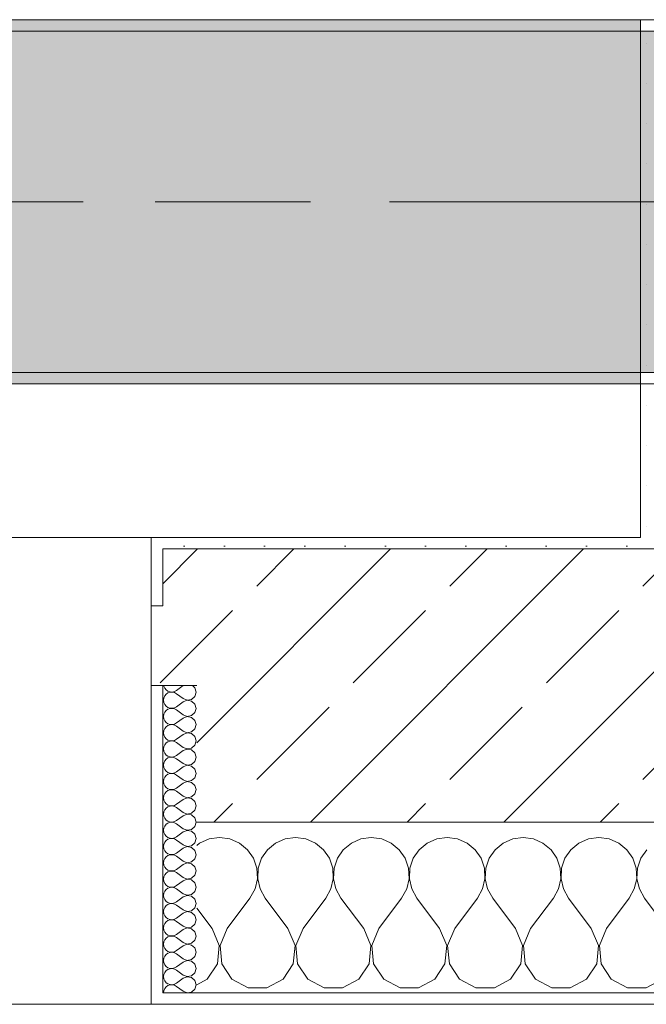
# Model space of a CAD drawing. Header units: metres. Extents: x -3.6 to 84.5, y -11 to 16.8.
# Tile 132 of 229: x 43.024 to 43.575, y -0.155 to 0.71. Entities that reach past the tile are written whole.
import ezdxf

# ---------------------------------------------------------------- set-up
doc = ezdxf.new("R2010")
doc.units = ezdxf.units.M
doc.header["$MEASUREMENT"] = 0
doc.linetypes.add('Achse', pattern=[0.2, 0.1, -0.05, 0, -0.05])
doc.linetypes.add('Strichlinie doppelt', pattern=[0.546806, 0.264583, -0.105833, 0.070556, -0.105833])
for name, color, linetype in [('451 - Universal.Achsen Raster', 7, 'Continuous'), ('604 - Struktur.Wand Aussen', 7, 'Continuous'), ('607 - Struktur.Stütze', 7, 'Continuous'), ('608 - Struktur.Träger', 7, 'Continuous')]:
    doc.layers.add(name, color=color, linetype=linetype)
pattern_1 = [(45, (0, 0), (-0.01767767, 0.01767767), [0, -0.025])]
pattern_2 = [(0, (0, 0), (0, 0.08660254), [0, -0.05]), (0, (0.025, 0.0433), (0, 0.08660254), [0, -0.05])]
pattern_3 = [(45, (0, 0), (-0.08485281, 0.08485281), []), (45, (-0.04243, 0.04243), (-0.08485281, 0.08485281), [0.09, -0.03])]

# ---------------------------------------------------------------- blocks, each defined once
blk = doc.blocks.new('*X77')
at = {"layer": '604 - Struktur.Wand Aussen', "color": 7, "linetype": 'Continuous', "lineweight": 5}
for p, q in [((43.2, -0.00833), (43.19089, -0.0096)), ((43.20911, -0.0096), (43.2, -0.00833)), ((43.26667, -0.00833), (43.25756, -0.0096)), ((43.27578, -0.0096), (43.26667, -0.00833)), ((43.33333, -0.00833), (43.32422, -0.0096)), ((43.34244, -0.0096), (43.33333, -0.00833)), ((43.4, -0.00833), (43.39089, -0.0096)), ((43.40911, -0.0096), (43.4, -0.00833)), ((43.46667, -0.00833), (43.45756, -0.0096)), ((43.47578, -0.0096), (43.46667, -0.00833)), ((43.53333, -0.00833), (43.52422, -0.0096)), ((43.54244, -0.0096), (43.53333, -0.00833)), ((43.18248, -0.01331), (43.18, -0.01536)), ((43.19089, -0.0096), (43.18248, -0.01331)), ((43.21752, -0.01331), (43.20911, -0.0096)), ((43.22461, -0.01918), (43.21752, -0.01331)), ((43.24914, -0.01331), (43.24206, -0.01918)), ((43.25756, -0.0096), (43.24914, -0.01331)), ((43.28419, -0.01331), (43.27578, -0.0096)), ((43.29127, -0.01918), (43.28419, -0.01331)), ((43.31581, -0.01331), (43.30873, -0.01918)), ((43.32422, -0.0096), (43.31581, -0.01331)), ((43.35086, -0.01331), (43.34244, -0.0096)), ((43.35794, -0.01918), (43.35086, -0.01331)), ((43.38248, -0.01331), (43.37539, -0.01918)), ((43.39089, -0.0096), (43.38248, -0.01331)), ((43.41752, -0.01331), (43.40911, -0.0096)), ((43.42461, -0.01918), (43.41752, -0.01331)), ((43.44914, -0.01331), (43.44206, -0.01918)), ((43.45756, -0.0096), (43.44914, -0.01331)), ((43.48419, -0.01331), (43.47578, -0.0096)), ((43.49127, -0.01918), (43.48419, -0.01331)), ((43.51581, -0.01331), (43.50873, -0.01918)), ((43.52422, -0.0096), (43.51581, -0.01331)), ((43.55086, -0.01331), (43.54244, -0.0096)), ((43.55794, -0.01918), (43.55086, -0.01331)), ((43.22981, -0.02676), (43.22461, -0.01918)), ((43.24206, -0.01918), (43.23685, -0.02676)), ((43.29648, -0.02676), (43.29127, -0.01918)), ((43.30873, -0.01918), (43.30352, -0.02676)), ((43.36315, -0.02676), (43.35794, -0.01918)), ((43.37539, -0.01918), (43.37019, -0.02676)), ((43.42981, -0.02676), (43.42461, -0.01918)), ((43.44206, -0.01918), (43.43685, -0.02676)), ((43.49648, -0.02676), (43.49127, -0.01918)), ((43.50873, -0.01918), (43.50352, -0.02676)), ((43.56315, -0.02676), (43.55794, -0.01918)), ((43.57539, -0.01918), (43.57019, -0.02676)), ((43.23275, -0.03547), (43.22981, -0.02676)), ((43.23685, -0.02676), (43.23391, -0.03547)), ((43.29942, -0.03547), (43.29648, -0.02676)), ((43.30352, -0.02676), (43.30058, -0.03547)), ((43.36609, -0.03547), (43.36315, -0.02676)), ((43.37019, -0.02676), (43.36725, -0.03547)), ((43.43275, -0.03547), (43.42981, -0.02676)), ((43.43685, -0.02676), (43.43391, -0.03547)), ((43.49942, -0.03547), (43.49648, -0.02676)), ((43.50352, -0.02676), (43.50058, -0.03547)), ((43.56609, -0.03547), (43.56315, -0.02676)), ((43.57019, -0.02676), (43.56725, -0.03547)), ((43.2332, -0.04466), (43.23275, -0.03547)), ((43.23391, -0.03547), (43.23347, -0.04466)), ((43.29987, -0.04466), (43.29942, -0.03547)), ((43.30058, -0.03547), (43.30013, -0.04466)), ((43.36653, -0.04466), (43.36609, -0.03547)), ((43.36725, -0.03547), (43.3668, -0.04466)), ((43.4332, -0.04466), (43.43275, -0.03547)), ((43.43391, -0.03547), (43.43347, -0.04466)), ((43.49987, -0.04466), (43.49942, -0.03547)), ((43.50058, -0.03547), (43.50013, -0.04466)), ((43.56653, -0.04466), (43.56609, -0.03547)), ((43.56725, -0.03547), (43.5668, -0.04466)), ((43.23112, -0.05362), (43.2332, -0.04466)), ((43.23347, -0.04466), (43.23555, -0.05362)), ((43.29778, -0.05362), (43.29987, -0.04466)), ((43.30013, -0.04466), (43.30222, -0.05362)), ((43.36445, -0.05362), (43.36653, -0.04466)), ((43.3668, -0.04466), (43.36888, -0.05362)), ((43.43112, -0.05362), (43.4332, -0.04466)), ((43.43347, -0.04466), (43.43555, -0.05362)), ((43.49778, -0.05362), (43.49987, -0.04466)), ((43.50013, -0.04466), (43.50222, -0.05362)), ((43.56445, -0.05362), (43.56653, -0.04466)), ((43.5668, -0.04466), (43.56888, -0.05362)), ((43.22667, -0.06167), (43.23112, -0.05362)), ((43.23555, -0.05362), (43.24, -0.06167)), ((43.29333, -0.06167), (43.29778, -0.05362)), ((43.30222, -0.05362), (43.30667, -0.06167)), ((43.36, -0.06167), (43.36445, -0.05362)), ((43.36888, -0.05362), (43.37333, -0.06167)), ((43.42667, -0.06167), (43.43112, -0.05362)), ((43.43555, -0.05362), (43.44, -0.06167)), ((43.49333, -0.06167), (43.49778, -0.05362)), ((43.50222, -0.05362), (43.50667, -0.06167)), ((43.56, -0.06167), (43.56445, -0.05362)), ((43.56888, -0.05362), (43.57333, -0.06167)), ((43.20667, -0.08833), (43.22667, -0.06167)), ((43.26, -0.08833), (43.24, -0.06167)), ((43.27333, -0.08833), (43.29333, -0.06167)), ((43.32667, -0.08833), (43.30667, -0.06167)), ((43.34, -0.08833), (43.36, -0.06167)), ((43.39333, -0.08833), (43.37333, -0.06167)), ((43.40667, -0.08833), (43.42667, -0.06167)), ((43.46, -0.08833), (43.44, -0.06167)), ((43.47333, -0.08833), (43.49333, -0.06167)), ((43.52667, -0.08833), (43.50667, -0.06167)), ((43.54, -0.08833), (43.56, -0.06167)), ((43.59333, -0.08833), (43.57333, -0.06167)), ((43.19333, -0.08833), (43.18, -0.07056)), ((43.19962, -0.1033), (43.19333, -0.08833)), ((43.20667, -0.08833), (43.20038, -0.1033)), ((43.26629, -0.1033), (43.26, -0.08833)), ((43.27333, -0.08833), (43.26705, -0.1033)), ((43.33295, -0.1033), (43.32667, -0.08833)), ((43.34, -0.08833), (43.33371, -0.1033)), ((43.39962, -0.1033), (43.39333, -0.08833)), ((43.40667, -0.08833), (43.40038, -0.1033)), ((43.46629, -0.1033), (43.46, -0.08833)), ((43.47333, -0.08833), (43.46705, -0.1033)), ((43.53295, -0.1033), (43.52667, -0.08833)), ((43.54, -0.08833), (43.53371, -0.1033)), ((43.19808, -0.11947), (43.19962, -0.1033)), ((43.20038, -0.1033), (43.20192, -0.11947)), ((43.26475, -0.11947), (43.26629, -0.1033)), ((43.26705, -0.1033), (43.26858, -0.11947)), ((43.33142, -0.11947), (43.33295, -0.1033)), ((43.33371, -0.1033), (43.33525, -0.11947)), ((43.39808, -0.11947), (43.39962, -0.1033)), ((43.40038, -0.1033), (43.40192, -0.11947)), ((43.46475, -0.11947), (43.46629, -0.1033)), ((43.46705, -0.1033), (43.46858, -0.11947)), ((43.53142, -0.11947), (43.53295, -0.1033)), ((43.53371, -0.1033), (43.53525, -0.11947)), ((43.1891, -0.13299), (43.19808, -0.11947)), ((43.20192, -0.11947), (43.2109, -0.13299)), ((43.25576, -0.13299), (43.26475, -0.11947)), ((43.26858, -0.11947), (43.27757, -0.13299)), ((43.32243, -0.13299), (43.33142, -0.11947)), ((43.33525, -0.11947), (43.34424, -0.13299)), ((43.3891, -0.13299), (43.39808, -0.11947)), ((43.40192, -0.11947), (43.4109, -0.13299)), ((43.45576, -0.13299), (43.46475, -0.11947)), ((43.46858, -0.11947), (43.47757, -0.13299)), ((43.52243, -0.13299), (43.53142, -0.11947)), ((43.53525, -0.11947), (43.54424, -0.13299)), ((43.18, -0.13787), (43.1891, -0.13299)), ((43.2109, -0.13299), (43.22521, -0.14066)), ((43.24145, -0.14066), (43.25576, -0.13299)), ((43.27757, -0.13299), (43.29188, -0.14066)), ((43.30812, -0.14066), (43.32243, -0.13299)), ((43.34424, -0.13299), (43.35855, -0.14066)), ((43.37479, -0.14066), (43.3891, -0.13299)), ((43.4109, -0.13299), (43.42521, -0.14066)), ((43.44145, -0.14066), (43.45576, -0.13299)), ((43.47757, -0.13299), (43.49188, -0.14066)), ((43.50812, -0.14066), (43.52243, -0.13299)), ((43.54424, -0.13299), (43.55855, -0.14066)), ((43.57479, -0.14066), (43.5891, -0.13299)), ((43.22521, -0.14066), (43.24145, -0.14066)), ((43.29188, -0.14066), (43.30812, -0.14066)), ((43.35855, -0.14066), (43.37479, -0.14066)), ((43.42521, -0.14066), (43.44145, -0.14066)), ((43.49188, -0.14066), (43.50812, -0.14066)), ((43.55855, -0.14066), (43.57479, -0.14066))]:
    blk.add_line(p, q, dxfattribs=at)
blk = doc.blocks.new('*X84')
at = {"layer": '604 - Struktur.Wand Aussen', "color": 7, "linetype": 'Continuous', "lineweight": 5}
for p, q in [((43.15091, 0.125), (43.15099, 0.12448)), ((43.15099, 0.12448), (43.15178, 0.12267)), ((43.15178, 0.12267), (43.15304, 0.12116)), ((43.15304, 0.12116), (43.15466, 0.12004)), ((43.16786, 0.125), (43.16214, 0.12071)), ((43.17822, 0.12304), (43.17608, 0.125)), ((43.17929, 0.11929), (43.17822, 0.12304)), ((43.15099, 0.11409), (43.15071, 0.11214)), ((43.15178, 0.1159), (43.15099, 0.11409)), ((43.15304, 0.11742), (43.15178, 0.1159)), ((43.15466, 0.11853), (43.15304, 0.11742)), ((43.15466, 0.12004), (43.15653, 0.11941)), ((43.15653, 0.11916), (43.15466, 0.11853)), ((43.15653, 0.11941), (43.1585, 0.11931)), ((43.1585, 0.11926), (43.15653, 0.11916)), ((43.1585, 0.11931), (43.16042, 0.11976)), ((43.16042, 0.11881), (43.1585, 0.11926)), ((43.16042, 0.11976), (43.16214, 0.12071)), ((43.16214, 0.11786), (43.16042, 0.11881)), ((43.16786, 0.11357), (43.16214, 0.11786)), ((43.16786, 0.11357), (43.1715, 0.11217)), ((43.1715, 0.11217), (43.17534, 0.1129)), ((43.17534, 0.1129), (43.17822, 0.11553)), ((43.17822, 0.11553), (43.17929, 0.11929)), ((43.15071, 0.11214), (43.15099, 0.11019)), ((43.15099, 0.11019), (43.15178, 0.10839)), ((43.15178, 0.10839), (43.15304, 0.10687)), ((43.15304, 0.10687), (43.15466, 0.10575)), ((43.15466, 0.10425), (43.15304, 0.10313)), ((43.15466, 0.10575), (43.15653, 0.10512)), ((43.15653, 0.10488), (43.15466, 0.10425)), ((43.15653, 0.10512), (43.1585, 0.10503)), ((43.1585, 0.10497), (43.15653, 0.10488)), ((43.1585, 0.10503), (43.16042, 0.10547)), ((43.16042, 0.10453), (43.1585, 0.10497)), ((43.16042, 0.10547), (43.16214, 0.10643)), ((43.16214, 0.10357), (43.16042, 0.10453)), ((43.16786, 0.11071), (43.16214, 0.10643)), ((43.1715, 0.11211), (43.16786, 0.11071)), ((43.17534, 0.11139), (43.1715, 0.11211)), ((43.17822, 0.10876), (43.17534, 0.11139)), ((43.17929, 0.105), (43.17822, 0.10876)), ((43.17822, 0.10124), (43.17929, 0.105)), ((43.15099, 0.09981), (43.15071, 0.09786)), ((43.15071, 0.09786), (43.15099, 0.09591)), ((43.15178, 0.10161), (43.15099, 0.09981)), ((43.15099, 0.09591), (43.15178, 0.0941)), ((43.15304, 0.10313), (43.15178, 0.10161)), ((43.16786, 0.09929), (43.16214, 0.10357)), ((43.16786, 0.09643), (43.16214, 0.09214)), ((43.16786, 0.09929), (43.1715, 0.09789)), ((43.1715, 0.09783), (43.16786, 0.09643)), ((43.1715, 0.09789), (43.17534, 0.09861)), ((43.17534, 0.0971), (43.1715, 0.09783)), ((43.17534, 0.09861), (43.17822, 0.10124)), ((43.17822, 0.09447), (43.17534, 0.0971)), ((43.15178, 0.08733), (43.15099, 0.08552)), ((43.15178, 0.0941), (43.15304, 0.09258)), ((43.15304, 0.08884), (43.15178, 0.08733)), ((43.15304, 0.09258), (43.15466, 0.09147)), ((43.15466, 0.08996), (43.15304, 0.08884)), ((43.15466, 0.09147), (43.15653, 0.09084)), ((43.15653, 0.09059), (43.15466, 0.08996)), ((43.15653, 0.09084), (43.1585, 0.09074)), ((43.1585, 0.09069), (43.15653, 0.09059)), ((43.1585, 0.09074), (43.16042, 0.09119)), ((43.16042, 0.09024), (43.1585, 0.09069)), ((43.16042, 0.09119), (43.16214, 0.09214)), ((43.16214, 0.08929), (43.16042, 0.09024)), ((43.16786, 0.085), (43.16214, 0.08929)), ((43.17534, 0.08433), (43.17822, 0.08696)), ((43.17929, 0.09071), (43.17822, 0.09447)), ((43.17822, 0.08696), (43.17929, 0.09071)), ((43.15099, 0.08552), (43.15071, 0.08357)), ((43.15071, 0.08357), (43.15099, 0.08162)), ((43.15099, 0.08162), (43.15178, 0.07982)), ((43.15178, 0.07982), (43.15304, 0.0783)), ((43.15304, 0.0783), (43.15466, 0.07718)), ((43.16042, 0.0769), (43.16214, 0.07786)), ((43.16786, 0.08214), (43.16214, 0.07786)), ((43.16786, 0.085), (43.1715, 0.0836)), ((43.1715, 0.08354), (43.16786, 0.08214)), ((43.1715, 0.0836), (43.17534, 0.08433)), ((43.17534, 0.08282), (43.1715, 0.08354)), ((43.17822, 0.08018), (43.17534, 0.08282)), ((43.17929, 0.07643), (43.17822, 0.08018)), ((43.15099, 0.07124), (43.15071, 0.06929)), ((43.15071, 0.06929), (43.15099, 0.06733)), ((43.15178, 0.07304), (43.15099, 0.07124)), ((43.15304, 0.07456), (43.15178, 0.07304)), ((43.15466, 0.07567), (43.15304, 0.07456)), ((43.15466, 0.07718), (43.15653, 0.07655)), ((43.15653, 0.0763), (43.15466, 0.07567)), ((43.15653, 0.07655), (43.1585, 0.07646)), ((43.1585, 0.0764), (43.15653, 0.0763)), ((43.1585, 0.07646), (43.16042, 0.0769)), ((43.16042, 0.07595), (43.1585, 0.0764)), ((43.16214, 0.075), (43.16042, 0.07595)), ((43.16786, 0.07071), (43.16214, 0.075)), ((43.16786, 0.07071), (43.1715, 0.06931)), ((43.1715, 0.06926), (43.16786, 0.06786)), ((43.1715, 0.06931), (43.17534, 0.07004)), ((43.17534, 0.06853), (43.1715, 0.06926)), ((43.17534, 0.07004), (43.17822, 0.07267)), ((43.17822, 0.07267), (43.17929, 0.07643)), ((43.15099, 0.06733), (43.15178, 0.06553)), ((43.15178, 0.06553), (43.15304, 0.06401)), ((43.15304, 0.06401), (43.15466, 0.0629)), ((43.15466, 0.06139), (43.15304, 0.06027)), ((43.15466, 0.0629), (43.15653, 0.06227)), ((43.15653, 0.06202), (43.15466, 0.06139)), ((43.15653, 0.06227), (43.1585, 0.06217)), ((43.1585, 0.06211), (43.15653, 0.06202)), ((43.1585, 0.06217), (43.16042, 0.06262)), ((43.16042, 0.06167), (43.1585, 0.06211)), ((43.16042, 0.06262), (43.16214, 0.06357)), ((43.16214, 0.06071), (43.16042, 0.06167)), ((43.16786, 0.06786), (43.16214, 0.06357)), ((43.16786, 0.05643), (43.16214, 0.06071)), ((43.17822, 0.0659), (43.17534, 0.06853)), ((43.17929, 0.06214), (43.17822, 0.0659)), ((43.17822, 0.05839), (43.17929, 0.06214)), ((43.15099, 0.05695), (43.15071, 0.055)), ((43.15071, 0.055), (43.15099, 0.05305)), ((43.15178, 0.05876), (43.15099, 0.05695)), ((43.15099, 0.05305), (43.15178, 0.05124)), ((43.15304, 0.06027), (43.15178, 0.05876)), ((43.16786, 0.05357), (43.16214, 0.04929)), ((43.16786, 0.05643), (43.1715, 0.05503)), ((43.1715, 0.05497), (43.16786, 0.05357)), ((43.1715, 0.05503), (43.17534, 0.05575)), ((43.17534, 0.05425), (43.1715, 0.05497)), ((43.17534, 0.05575), (43.17822, 0.05839)), ((43.17822, 0.05161), (43.17534, 0.05425)), ((43.15178, 0.04447), (43.15099, 0.04267)), ((43.15178, 0.05124), (43.15304, 0.04973)), ((43.15304, 0.04599), (43.15178, 0.04447)), ((43.15304, 0.04973), (43.15466, 0.04861)), ((43.15466, 0.0471), (43.15304, 0.04599)), ((43.15466, 0.04861), (43.15653, 0.04798)), ((43.15653, 0.04773), (43.15466, 0.0471)), ((43.15653, 0.04798), (43.1585, 0.04789)), ((43.1585, 0.04783), (43.15653, 0.04773)), ((43.1585, 0.04789), (43.16042, 0.04833)), ((43.16042, 0.04738), (43.1585, 0.04783)), ((43.16042, 0.04833), (43.16214, 0.04929)), ((43.16214, 0.04643), (43.16042, 0.04738)), ((43.16786, 0.04214), (43.16214, 0.04643)), ((43.17534, 0.04147), (43.17822, 0.0441)), ((43.17929, 0.04786), (43.17822, 0.05161)), ((43.17822, 0.0441), (43.17929, 0.04786)), ((43.15099, 0.04267), (43.15071, 0.04071)), ((43.15071, 0.04071), (43.15099, 0.03876)), ((43.15099, 0.03876), (43.15178, 0.03696)), ((43.15178, 0.03696), (43.15304, 0.03544)), ((43.15304, 0.03544), (43.15466, 0.03433)), ((43.16042, 0.03405), (43.16214, 0.035)), ((43.16786, 0.03929), (43.16214, 0.035)), ((43.16786, 0.04214), (43.1715, 0.04074)), ((43.1715, 0.04069), (43.16786, 0.03929)), ((43.1715, 0.04074), (43.17534, 0.04147)), ((43.17534, 0.03996), (43.1715, 0.04069)), ((43.17822, 0.03733), (43.17534, 0.03996)), ((43.17929, 0.03357), (43.17822, 0.03733)), ((43.15099, 0.02838), (43.15071, 0.02643)), ((43.15071, 0.02643), (43.15099, 0.02448)), ((43.15178, 0.03018), (43.15099, 0.02838)), ((43.15304, 0.0317), (43.15178, 0.03018)), ((43.15466, 0.03282), (43.15304, 0.0317)), ((43.15466, 0.03433), (43.15653, 0.0337)), ((43.15653, 0.03345), (43.15466, 0.03282)), ((43.15653, 0.0337), (43.1585, 0.0336)), ((43.1585, 0.03354), (43.15653, 0.03345)), ((43.1585, 0.0336), (43.16042, 0.03405)), ((43.16042, 0.0331), (43.1585, 0.03354)), ((43.16214, 0.03214), (43.16042, 0.0331)), ((43.16786, 0.02786), (43.16214, 0.03214)), ((43.16786, 0.02786), (43.1715, 0.02646)), ((43.1715, 0.0264), (43.16786, 0.025)), ((43.1715, 0.02646), (43.17534, 0.02718)), ((43.17534, 0.02567), (43.1715, 0.0264)), ((43.17534, 0.02718), (43.17822, 0.02982)), ((43.17822, 0.02982), (43.17929, 0.03357)), ((43.15099, 0.02448), (43.15178, 0.02267)), ((43.15178, 0.02267), (43.15304, 0.02116)), ((43.15304, 0.01742), (43.15178, 0.0159)), ((43.15304, 0.02116), (43.15466, 0.02004)), ((43.15466, 0.01853), (43.15304, 0.01742)), ((43.15466, 0.02004), (43.15653, 0.01941)), ((43.15653, 0.01916), (43.15466, 0.01853)), ((43.15653, 0.01941), (43.1585, 0.01931)), ((43.1585, 0.01926), (43.15653, 0.01916)), ((43.1585, 0.01931), (43.16042, 0.01976)), ((43.16042, 0.01881), (43.1585, 0.01926)), ((43.16042, 0.01976), (43.16214, 0.02071)), ((43.16214, 0.01786), (43.16042, 0.01881)), ((43.16786, 0.025), (43.16214, 0.02071)), ((43.16786, 0.01357), (43.16214, 0.01786)), ((43.17822, 0.02304), (43.17534, 0.02567)), ((43.17929, 0.01929), (43.17822, 0.02304)), ((43.17822, 0.01553), (43.17929, 0.01929)), ((43.15099, 0.01409), (43.15071, 0.01214)), ((43.15071, 0.01214), (43.15099, 0.01019)), ((43.15178, 0.0159), (43.15099, 0.01409)), ((43.15099, 0.01019), (43.15178, 0.00839)), ((43.16786, 0.01071), (43.16214, 0.00643)), ((43.16786, 0.01357), (43.1715, 0.01217)), ((43.1715, 0.01211), (43.16786, 0.01071)), ((43.1715, 0.01217), (43.17534, 0.0129)), ((43.17534, 0.01139), (43.1715, 0.01211)), ((43.17534, 0.0129), (43.17822, 0.01553)), ((43.17822, 0.00876), (43.17534, 0.01139)), ((43.17929, 0.005), (43.17822, 0.00876)), ((43.15178, 0.00161), (43.15099, -0.00019)), ((43.15178, 0.00839), (43.15304, 0.00687)), ((43.15304, 0.00313), (43.15178, 0.00161)), ((43.15304, 0.00687), (43.15466, 0.00575)), ((43.15466, 0.00425), (43.15304, 0.00313)), ((43.15466, 0.00575), (43.15653, 0.00512)), ((43.15653, 0.00488), (43.15466, 0.00425)), ((43.15653, 0.00512), (43.1585, 0.00503)), ((43.1585, 0.00497), (43.15653, 0.00488)), ((43.1585, 0.00503), (43.16042, 0.00547)), ((43.16042, 0.00453), (43.1585, 0.00497)), ((43.16042, 0.00547), (43.16214, 0.00643)), ((43.16214, 0.00357), (43.16042, 0.00453)), ((43.16786, -0.00071), (43.16214, 0.00357)), ((43.17534, -0.00139), (43.17822, 0.00124)), ((43.17822, 0.00124), (43.17929, 0.005)), ((43.15099, -0.00019), (43.15071, -0.00214)), ((43.15071, -0.00214), (43.15099, -0.00409)), ((43.15099, -0.00409), (43.15178, -0.0059)), ((43.15178, -0.0059), (43.15304, -0.00742)), ((43.15304, -0.00742), (43.15466, -0.00853)), ((43.15466, -0.00853), (43.15653, -0.00916)), ((43.16042, -0.00881), (43.16214, -0.00786)), ((43.16786, -0.00357), (43.16214, -0.00786)), ((43.16786, -0.00071), (43.1715, -0.00211)), ((43.1715, -0.00217), (43.16786, -0.00357)), ((43.1715, -0.00211), (43.17534, -0.00139)), ((43.17534, -0.0029), (43.1715, -0.00217)), ((43.17822, -0.00553), (43.17534, -0.0029)), ((43.17929, -0.00929), (43.17822, -0.00553)), ((43.15099, -0.01448), (43.15071, -0.01643)), ((43.15071, -0.01643), (43.15099, -0.01838)), ((43.15178, -0.01267), (43.15099, -0.01448)), ((43.15304, -0.01116), (43.15178, -0.01267)), ((43.15466, -0.01004), (43.15304, -0.01116)), ((43.15653, -0.00941), (43.15466, -0.01004)), ((43.15653, -0.00916), (43.1585, -0.00926)), ((43.1585, -0.00931), (43.15653, -0.00941)), ((43.1585, -0.00926), (43.16042, -0.00881)), ((43.16042, -0.00976), (43.1585, -0.00931)), ((43.16214, -0.01071), (43.16042, -0.00976)), ((43.16786, -0.015), (43.16214, -0.01071)), ((43.16786, -0.015), (43.1715, -0.0164)), ((43.1715, -0.01646), (43.16786, -0.01786)), ((43.1715, -0.0164), (43.17534, -0.01567)), ((43.17534, -0.01718), (43.1715, -0.01646)), ((43.17534, -0.01567), (43.17822, -0.01304)), ((43.17822, -0.01982), (43.17534, -0.01718)), ((43.17822, -0.01304), (43.17929, -0.00929)), ((43.15099, -0.01838), (43.15178, -0.02018)), ((43.15178, -0.02018), (43.15304, -0.0217)), ((43.15304, -0.02544), (43.15178, -0.02696)), ((43.15304, -0.0217), (43.15466, -0.02282)), ((43.15466, -0.02433), (43.15304, -0.02544)), ((43.15466, -0.02282), (43.15653, -0.02345)), ((43.15653, -0.0237), (43.15466, -0.02433)), ((43.15653, -0.02345), (43.1585, -0.02354)), ((43.1585, -0.0236), (43.15653, -0.0237)), ((43.1585, -0.02354), (43.16042, -0.0231)), ((43.16042, -0.02405), (43.1585, -0.0236)), ((43.16042, -0.0231), (43.16214, -0.02214)), ((43.16214, -0.025), (43.16042, -0.02405)), ((43.16786, -0.01786), (43.16214, -0.02214)), ((43.16786, -0.02929), (43.16214, -0.025)), ((43.17929, -0.02357), (43.17822, -0.01982)), ((43.17822, -0.02733), (43.17929, -0.02357)), ((43.15099, -0.02876), (43.15071, -0.03071)), ((43.15071, -0.03071), (43.15099, -0.03267)), ((43.15178, -0.02696), (43.15099, -0.02876)), ((43.15099, -0.03267), (43.15178, -0.03447)), ((43.15178, -0.03447), (43.15304, -0.03599)), ((43.16786, -0.03214), (43.16214, -0.03643)), ((43.16786, -0.02929), (43.1715, -0.03069)), ((43.1715, -0.03074), (43.16786, -0.03214)), ((43.1715, -0.03069), (43.17534, -0.02996)), ((43.17534, -0.03147), (43.1715, -0.03074)), ((43.17534, -0.02996), (43.17822, -0.02733)), ((43.17822, -0.0341), (43.17534, -0.03147)), ((43.17929, -0.03786), (43.17822, -0.0341)), ((43.15099, -0.04305), (43.15071, -0.045)), ((43.15178, -0.04124), (43.15099, -0.04305)), ((43.15304, -0.03973), (43.15178, -0.04124)), ((43.15304, -0.03599), (43.15466, -0.0371)), ((43.15466, -0.03861), (43.15304, -0.03973)), ((43.15466, -0.0371), (43.15653, -0.03773)), ((43.15653, -0.03798), (43.15466, -0.03861)), ((43.15653, -0.03773), (43.1585, -0.03783)), ((43.1585, -0.03789), (43.15653, -0.03798)), ((43.1585, -0.03783), (43.16042, -0.03738)), ((43.16042, -0.03833), (43.1585, -0.03789)), ((43.16042, -0.03738), (43.16214, -0.03643)), ((43.16214, -0.03929), (43.16042, -0.03833)), ((43.16786, -0.04357), (43.16214, -0.03929)), ((43.17534, -0.04425), (43.17822, -0.04161)), ((43.17822, -0.04161), (43.17929, -0.03786)), ((43.15071, -0.045), (43.15099, -0.04695)), ((43.15099, -0.04695), (43.15178, -0.04876)), ((43.15178, -0.04876), (43.15304, -0.05027)), ((43.15304, -0.05027), (43.15466, -0.05139)), ((43.15466, -0.05139), (43.15653, -0.05202)), ((43.1585, -0.05211), (43.16042, -0.05167)), ((43.16042, -0.05167), (43.16214, -0.05071)), ((43.16786, -0.04643), (43.16214, -0.05071)), ((43.16786, -0.04357), (43.1715, -0.04497)), ((43.1715, -0.04503), (43.16786, -0.04643)), ((43.1715, -0.04497), (43.17534, -0.04425)), ((43.17534, -0.04575), (43.1715, -0.04503)), ((43.17822, -0.04839), (43.17534, -0.04575)), ((43.17929, -0.05214), (43.17822, -0.04839)), ((43.15099, -0.05733), (43.15071, -0.05929)), ((43.15071, -0.05929), (43.15099, -0.06124)), ((43.15178, -0.05553), (43.15099, -0.05733)), ((43.15304, -0.05401), (43.15178, -0.05553)), ((43.15466, -0.0529), (43.15304, -0.05401)), ((43.15653, -0.05227), (43.15466, -0.0529)), ((43.15653, -0.05202), (43.1585, -0.05211)), ((43.1585, -0.05217), (43.15653, -0.05227)), ((43.16042, -0.05262), (43.1585, -0.05217)), ((43.16214, -0.05357), (43.16042, -0.05262)), ((43.16786, -0.05786), (43.16214, -0.05357)), ((43.16786, -0.05786), (43.1715, -0.05926)), ((43.1715, -0.05931), (43.16786, -0.06071)), ((43.1715, -0.05926), (43.17534, -0.05853)), ((43.17534, -0.06004), (43.1715, -0.05931)), ((43.17534, -0.05853), (43.17822, -0.0559)), ((43.17822, -0.06267), (43.17534, -0.06004)), ((43.17822, -0.0559), (43.17929, -0.05214)), ((43.15099, -0.06124), (43.15178, -0.06304)), ((43.15178, -0.06304), (43.15304, -0.06456)), ((43.15304, -0.0683), (43.15178, -0.06982)), ((43.15304, -0.06456), (43.15466, -0.06567)), ((43.15466, -0.06718), (43.15304, -0.0683)), ((43.15466, -0.06567), (43.15653, -0.0663)), ((43.15653, -0.06655), (43.15466, -0.06718)), ((43.15653, -0.0663), (43.1585, -0.0664)), ((43.1585, -0.06646), (43.15653, -0.06655)), ((43.1585, -0.0664), (43.16042, -0.06595)), ((43.16042, -0.0669), (43.1585, -0.06646)), ((43.16042, -0.06595), (43.16214, -0.065)), ((43.16214, -0.06786), (43.16042, -0.0669)), ((43.16786, -0.06071), (43.16214, -0.065)), ((43.16786, -0.07214), (43.16214, -0.06786)), ((43.17929, -0.06643), (43.17822, -0.06267)), ((43.17822, -0.07018), (43.17929, -0.06643)), ((43.15099, -0.07162), (43.15071, -0.07357)), ((43.15071, -0.07357), (43.15099, -0.07552)), ((43.15178, -0.06982), (43.15099, -0.07162)), ((43.15099, -0.07552), (43.15178, -0.07733)), ((43.15178, -0.07733), (43.15304, -0.07884)), ((43.16786, -0.075), (43.16214, -0.07929)), ((43.16786, -0.07214), (43.1715, -0.07354)), ((43.1715, -0.0736), (43.16786, -0.075)), ((43.1715, -0.07354), (43.17534, -0.07282)), ((43.17534, -0.07433), (43.1715, -0.0736)), ((43.17534, -0.07282), (43.17822, -0.07018)), ((43.17822, -0.07696), (43.17534, -0.07433)), ((43.17929, -0.08071), (43.17822, -0.07696)), ((43.15099, -0.08591), (43.15071, -0.08786)), ((43.15178, -0.0841), (43.15099, -0.08591)), ((43.15304, -0.08258), (43.15178, -0.0841)), ((43.15304, -0.07884), (43.15466, -0.07996)), ((43.15466, -0.08147), (43.15304, -0.08258)), ((43.15466, -0.07996), (43.15653, -0.08059)), ((43.15653, -0.08084), (43.15466, -0.08147)), ((43.15653, -0.08059), (43.1585, -0.08069)), ((43.1585, -0.08074), (43.15653, -0.08084)), ((43.1585, -0.08069), (43.16042, -0.08024)), ((43.16042, -0.08119), (43.1585, -0.08074)), ((43.16042, -0.08024), (43.16214, -0.07929)), ((43.16214, -0.08214), (43.16042, -0.08119)), ((43.16786, -0.08643), (43.16214, -0.08214)), ((43.16786, -0.08643), (43.1715, -0.08783)), ((43.17534, -0.0871), (43.17822, -0.08447)), ((43.17822, -0.08447), (43.17929, -0.08071)), ((43.15071, -0.08786), (43.15099, -0.08981)), ((43.15099, -0.08981), (43.15178, -0.09161)), ((43.15178, -0.09161), (43.15304, -0.09313)), ((43.15304, -0.09313), (43.15466, -0.09425)), ((43.15466, -0.09425), (43.15653, -0.09488)), ((43.15653, -0.09512), (43.15466, -0.09575)), ((43.15653, -0.09488), (43.1585, -0.09497)), ((43.1585, -0.09503), (43.15653, -0.09512)), ((43.1585, -0.09497), (43.16042, -0.09453)), ((43.16042, -0.09547), (43.1585, -0.09503)), ((43.16042, -0.09453), (43.16214, -0.09357)), ((43.16786, -0.08929), (43.16214, -0.09357)), ((43.1715, -0.08789), (43.16786, -0.08929)), ((43.1715, -0.08783), (43.17534, -0.0871)), ((43.17534, -0.08861), (43.1715, -0.08789)), ((43.17822, -0.09124), (43.17534, -0.08861)), ((43.17929, -0.095), (43.17822, -0.09124)), ((43.17822, -0.09876), (43.17929, -0.095)), ((43.15099, -0.10019), (43.15071, -0.10214)), ((43.15071, -0.10214), (43.15099, -0.10409)), ((43.15178, -0.09839), (43.15099, -0.10019)), ((43.15304, -0.09687), (43.15178, -0.09839)), ((43.15466, -0.09575), (43.15304, -0.09687)), ((43.16214, -0.09643), (43.16042, -0.09547)), ((43.16786, -0.10071), (43.16214, -0.09643)), ((43.16786, -0.10357), (43.16214, -0.10786)), ((43.16786, -0.10071), (43.1715, -0.10211)), ((43.1715, -0.10217), (43.16786, -0.10357)), ((43.1715, -0.10211), (43.17534, -0.10139)), ((43.17534, -0.1029), (43.1715, -0.10217)), ((43.17534, -0.10139), (43.17822, -0.09876)), ((43.17822, -0.10553), (43.17534, -0.1029)), ((43.15099, -0.10409), (43.15178, -0.1059)), ((43.15178, -0.1059), (43.15304, -0.10742)), ((43.15304, -0.11116), (43.15178, -0.11267)), ((43.15304, -0.10742), (43.15466, -0.10853)), ((43.15466, -0.11004), (43.15304, -0.11116)), ((43.15466, -0.10853), (43.15653, -0.10916)), ((43.15653, -0.10941), (43.15466, -0.11004)), ((43.15653, -0.10916), (43.1585, -0.10926)), ((43.1585, -0.10931), (43.15653, -0.10941)), ((43.1585, -0.10926), (43.16042, -0.10881)), ((43.16042, -0.10976), (43.1585, -0.10931)), ((43.16042, -0.10881), (43.16214, -0.10786)), ((43.16214, -0.11071), (43.16042, -0.10976)), ((43.16786, -0.115), (43.16214, -0.11071)), ((43.17929, -0.10929), (43.17822, -0.10553)), ((43.17822, -0.11304), (43.17929, -0.10929)), ((43.15099, -0.11448), (43.15071, -0.11643)), ((43.15071, -0.11643), (43.15099, -0.11838)), ((43.15178, -0.11267), (43.15099, -0.11448)), ((43.15099, -0.11838), (43.15178, -0.12018)), ((43.15178, -0.12018), (43.15304, -0.1217)), ((43.16786, -0.11786), (43.16214, -0.12214)), ((43.16786, -0.115), (43.1715, -0.1164)), ((43.1715, -0.11646), (43.16786, -0.11786)), ((43.1715, -0.1164), (43.17534, -0.11567)), ((43.17534, -0.11718), (43.1715, -0.11646)), ((43.17534, -0.11567), (43.17822, -0.11304)), ((43.17822, -0.11982), (43.17534, -0.11718)), ((43.17929, -0.12357), (43.17822, -0.11982)), ((43.15099, -0.12876), (43.15071, -0.13071)), ((43.15178, -0.12696), (43.15099, -0.12876)), ((43.15304, -0.12544), (43.15178, -0.12696)), ((43.15304, -0.1217), (43.15466, -0.12282)), ((43.15466, -0.12433), (43.15304, -0.12544)), ((43.15466, -0.12282), (43.15653, -0.12345)), ((43.15653, -0.1237), (43.15466, -0.12433)), ((43.15653, -0.12345), (43.1585, -0.12354)), ((43.1585, -0.1236), (43.15653, -0.1237)), ((43.1585, -0.12354), (43.16042, -0.1231)), ((43.16042, -0.12405), (43.1585, -0.1236)), ((43.16042, -0.1231), (43.16214, -0.12214)), ((43.16214, -0.125), (43.16042, -0.12405)), ((43.16786, -0.12929), (43.16214, -0.125)), ((43.16786, -0.12929), (43.1715, -0.13069)), ((43.17534, -0.12996), (43.17822, -0.12733)), ((43.17822, -0.12733), (43.17929, -0.12357)), ((43.15071, -0.13071), (43.15099, -0.13267)), ((43.15099, -0.13267), (43.15178, -0.13447)), ((43.15178, -0.13447), (43.15304, -0.13599)), ((43.15304, -0.13599), (43.15466, -0.1371)), ((43.15466, -0.1371), (43.15653, -0.13773)), ((43.15653, -0.13798), (43.15466, -0.13861)), ((43.15653, -0.13773), (43.1585, -0.13783)), ((43.1585, -0.13789), (43.15653, -0.13798)), ((43.1585, -0.13783), (43.16042, -0.13738)), ((43.16042, -0.13833), (43.1585, -0.13789)), ((43.16042, -0.13738), (43.16214, -0.13643)), ((43.16214, -0.13929), (43.16042, -0.13833)), ((43.16786, -0.13214), (43.16214, -0.13643)), ((43.1715, -0.13074), (43.16786, -0.13214)), ((43.1715, -0.13069), (43.17534, -0.12996)), ((43.17534, -0.13147), (43.1715, -0.13074)), ((43.17822, -0.1341), (43.17534, -0.13147)), ((43.17929, -0.13786), (43.17822, -0.1341)), ((43.17822, -0.14161), (43.17929, -0.13786)), ((43.15099, -0.14305), (43.15071, -0.145)), ((43.15178, -0.14124), (43.15099, -0.14305)), ((43.15304, -0.13973), (43.15178, -0.14124)), ((43.15466, -0.13861), (43.15304, -0.13973)), ((43.16786, -0.14357), (43.16214, -0.13929)), ((43.16786, -0.14357), (43.1715, -0.14497)), ((43.1715, -0.14497), (43.17534, -0.14425)), ((43.17534, -0.14425), (43.17822, -0.14161))]:
    blk.add_line(p, q, dxfattribs=at)

msp = doc.modelspace()

# ---------------------------------------------------------------- hatches: boundary and pattern name
at = {"layer": '604 - Struktur.Wand Aussen', "linetype": 'Continuous', "lineweight": 0, "true_color": 0x000000}
h = msp.add_hatch(dxfattribs=at)
h.set_pattern_fill('Gips_0001', color=18, style=0, pattern_type=2)
h.set_pattern_definition(pattern_1)
h.paths.add_polyline_path([(43.15, 0.255), (43.14, 0.255), (43.14, 0.195), (43.15, 0.195)])
h = msp.add_hatch(dxfattribs=at)
h.set_pattern_fill('Gips_0001', color=18, style=0, pattern_type=2)
h.set_pattern_definition(pattern_1)
h.paths.add_polyline_path([(43.56999, 0.255), (43.15, 0.255), (43.15, 0.245), (43.56999, 0.245)])
h = msp.add_hatch(dxfattribs=at)
h.set_pattern_fill('Beton__Stahlbeton_0001', color=18, style=0, pattern_type=2)
h.set_pattern_definition(pattern_3)
h.paths.add_polyline_path([(43.14, 0.125), (43.15, 0.125), (43.18, 0.125), (43.18, 0.005), (44.34, 0.005), (44.34, 0.125), (44.37, 0.125), (44.38, 0.125), (44.38, 0.195), (44.37, 0.195), (44.37, 0.245), (43.15, 0.245), (43.15, 0.195), (43.14, 0.195)])
h = msp.add_hatch(dxfattribs=at)
h.set_pattern_fill('Verputz_0001', color=18, style=0, pattern_type=2)
h.set_pattern_definition(pattern_2)
h.paths.add_polyline_path([(43.15, -0.155), (43.15, 0.125), (43.14, 0.125), (43.14, -0.155)])
h = msp.add_hatch(dxfattribs=at)
h.set_pattern_fill('Verputz_0001', color=18, style=0, pattern_type=2)
h.set_pattern_definition(pattern_2)
h.paths.add_polyline_path([(43.15, -0.145), (43.15, -0.155), (44.37, -0.155), (44.37, -0.145)])
at = {"layer": '607 - Struktur.Stütze', "linetype": 'Continuous', "lineweight": 0, "true_color": 0x000000}
h = msp.add_hatch(dxfattribs=at)
h.set_pattern_fill('Gips_0001', color=18, style=0, pattern_type=2)
h.set_pattern_definition(pattern_1)
h.paths.add_polyline_path([(43.56999, 0.70998), (43.56999, 0.255), (43.57999, 0.255), (43.57999, 0.69998), (43.87999, 0.69998), (43.87999, 0.255), (43.88999, 0.255), (43.88999, 0.70998)])
h = msp.add_hatch(dxfattribs=at)
h.set_pattern_fill('Gips_0001', color=18, style=0, pattern_type=2)
h.set_pattern_definition(pattern_1)
h.paths.add_polyline_path([(43.56999, 0.255), (43.56999, 0.245), (43.88999, 0.245), (43.88999, 0.255), (43.87999, 0.255), (43.87999, 0.24998), (43.57999, 0.24998), (43.57999, 0.255)])
at = {"layer": '608 - Struktur.Träger', "linetype": 'Continuous', "lineweight": 0, "true_color": 0x000000}
h = msp.add_hatch(dxfattribs=at)
h.set_pattern_fill('Gips_0001', color=18, style=0, pattern_type=2)
h.set_pattern_definition(pattern_1)
h.paths.add_polyline_path([(40.28999, 0.69998), (43.56999, 0.69998), (43.56999, 0.70998), (40.28999, 0.70998)])
h = msp.add_hatch(dxfattribs=at)
h.set_pattern_fill('Beton__Stahlbeton_0001', color=18, style=0, pattern_type=2)
h.set_pattern_definition(pattern_3)
h.paths.add_polyline_path([(0.68999, 0.69998), (0.37999, 0.69998), (0.37999, 0.39998), (0.68999, 0.39998), (3.96999, 0.39998), (4.28999, 0.39998), (7.56999, 0.39998), (7.88999, 0.39998), (11.16999, 0.39998), (11.48999, 0.39998), (14.76999, 0.39998), (15.08999, 0.39998), (18.36999, 0.39998), (18.68999, 0.39998), (21.96999, 0.39998), (22.28999, 0.39998), (25.56999, 0.39998), (25.88999, 0.39998), (29.16999, 0.39998), (29.48999, 0.39998), (32.76999, 0.39998), (33.08999, 0.39998), (36.36999, 0.39998), (36.68999, 0.39998), (39.96999, 0.39998), (40.28999, 0.39998), (43.56999, 0.39998), (43.88999, 0.39998), (47.16999, 0.39998), (47.48999, 0.39998), (50.76999, 0.39998), (51.08999, 0.39998), (54.36999, 0.39998), (54.68999, 0.39998), (57.96999, 0.39998), (58.28999, 0.39998), (61.56999, 0.39998), (61.87999, 0.39998), (61.87999, 0.69998), (61.56999, 0.69998), (58.28999, 0.69998), (57.96999, 0.69998), (54.68999, 0.69998), (54.36999, 0.69998), (51.08999, 0.69998), (50.76999, 0.69998), (47.48999, 0.69998), (47.16999, 0.69998), (43.88999, 0.69998), (43.56999, 0.69998), (40.28999, 0.69998), (39.89998, 0.69998), (36.68999, 0.69998), (36.36999, 0.69998), (33.08999, 0.69998), (32.76999, 0.69998), (29.48999, 0.69998), (29.16999, 0.69998), (25.88999, 0.69998), (25.56999, 0.69998), (22.28999, 0.69998), (21.96999, 0.69998), (18.68999, 0.69998), (18.36999, 0.69998), (15.08999, 0.69998), (14.76999, 0.69998), (11.48999, 0.69998), (11.16999, 0.69998), (7.88999, 0.69998), (7.56999, 0.69998), (4.28999, 0.69998), (3.96999, 0.69998)])
h = msp.add_hatch(dxfattribs=at)
h.set_pattern_fill('Gips_0001', color=18, style=0, pattern_type=2)
h.set_pattern_definition(pattern_1)
h.paths.add_polyline_path([(43.56999, 0.39998), (40.28999, 0.39998), (40.28999, 0.38998), (43.56999, 0.38998)])

# ---------------------------------------------------------------- linework, layer by layer
at = {"layer": '451 - Universal.Achsen Raster', "color": 160, "linetype": 'Strichlinie doppelt', "lineweight": 9, "true_color": 0x3232ff}
msp.add_line((64.93503, 0.54998), (-3.175, 0.54998), dxfattribs=at)
at = {"layer": '604 - Struktur.Wand Aussen', "color": 7, "linetype": 'Continuous', "lineweight": 13}
for p, q in [((43.14, 0.255), (41.94, 0.255)), ((44.37, 0.245), (43.15, 0.245)), ((43.15, 0.245), (43.15, 0.195)), ((43.14, 0.125), (43.14, 0.195)), ((43.18, 0.005), (44.34, 0.005)), ((41.94, -0.155), (43.14, -0.155))]:
    msp.add_line(p, q, dxfattribs=at)
at = {"layer": '604 - Struktur.Wand Aussen', "color": 7, "linetype": 'Continuous', "lineweight": 5}
for p, q in [((43.14, 0.245), (43.14, 0.255)), ((43.15, 0.255), (43.14, 0.255)), ((43.14, 0.195), (43.14, 0.245)), ((43.15, 0.195), (43.14, 0.195)), ((43.14, 0.005), (43.14, 0.125)), ((43.15, 0.125), (43.14, 0.125)), ((43.18, 0.125), (43.15, 0.125)), ((43.15, 0.125), (43.15, -0.145)), ((43.15, -0.145), (43.15, 0.125)), ((43.14, -0.005), (43.14, 0.005)), ((43.14, -0.145), (43.14, -0.005)), ((43.14, -0.155), (43.14, -0.145)), ((43.18, -0.145), (43.15, -0.145)), ((43.18, -0.145), (44.34, -0.145)), ((43.15, -0.155), (43.14, -0.155))]:
    msp.add_line(p, q, dxfattribs=at)
at = {"layer": '604 - Struktur.Wand Aussen', "color": 7, "linetype": 'Continuous', "lineweight": 5, "flags": 128}
for points in [[(43.56999, 0.255), (43.15, 0.255)], [(43.15, -0.155), (44.37, -0.155)]]:
    msp.add_lwpolyline(points, dxfattribs=at)
at = {"layer": '607 - Struktur.Stütze', "color": 7, "linetype": 'Continuous', "lineweight": 5, "flags": 128}
msp.add_lwpolyline([(43.88999, 0.255), (43.88999, 0.70998), (43.56999, 0.70998), (43.56999, 0.255)], dxfattribs=at)
at = {"layer": '608 - Struktur.Träger', "color": 7, "linetype": 'Continuous', "lineweight": 13}
for p, q in [((0.37999, 0.70998), (61.87999, 0.70998)), ((43.56999, 0.69998), (40.28999, 0.69998)), ((43.88999, 0.69998), (43.56999, 0.69998)), ((0.37999, 0.38998), (61.87999, 0.38998))]:
    msp.add_line(p, q, dxfattribs=at)
at = {"layer": '608 - Struktur.Träger', "color": 7, "linetype": 'Continuous', "lineweight": 5}
for p, q in [((43.56999, 0.70998), (40.28999, 0.70998)), ((43.56999, 0.70998), (43.56999, 0.69998)), ((43.56999, 0.39998), (43.56999, 0.38998)), ((43.56999, 0.38998), (40.28999, 0.38998))]:
    msp.add_line(p, q, dxfattribs=at)
at = {"layer": '608 - Struktur.Träger', "color": 7, "linetype": 'Achse', "lineweight": 9}
msp.add_line((0.37999, 0.54998), (61.87999, 0.54998), dxfattribs=at)
at = {"layer": '608 - Struktur.Träger', "color": 7, "linetype": 'Continuous', "lineweight": 13, "flags": 128}
msp.add_lwpolyline([(47.48999, 0.39998), (47.16999, 0.39998), (43.88999, 0.39998), (43.56999, 0.39998), (40.28999, 0.39998), (39.96999, 0.39998), (36.68999, 0.39998), (36.36999, 0.39998), (33.08999, 0.39998), (32.76999, 0.39998), (29.48999, 0.39998), (29.16999, 0.39998), (25.88999, 0.39998), (25.56999, 0.39998), (22.28999, 0.39998), (21.96999, 0.39998), (18.68999, 0.39998), (18.36999, 0.39998), (15.08999, 0.39998), (14.76999, 0.39998), (11.48999, 0.39998)], dxfattribs=at)

# ---------------------------------------------------------------- block references
at = {"layer": '604 - Struktur.Wand Aussen', "color": 7, "lineweight": 18}
for name in ['*X84', '*X77']:
    msp.add_blockref(name, (0, 0), dxfattribs=at)

doc.saveas('drawing.dxf')
